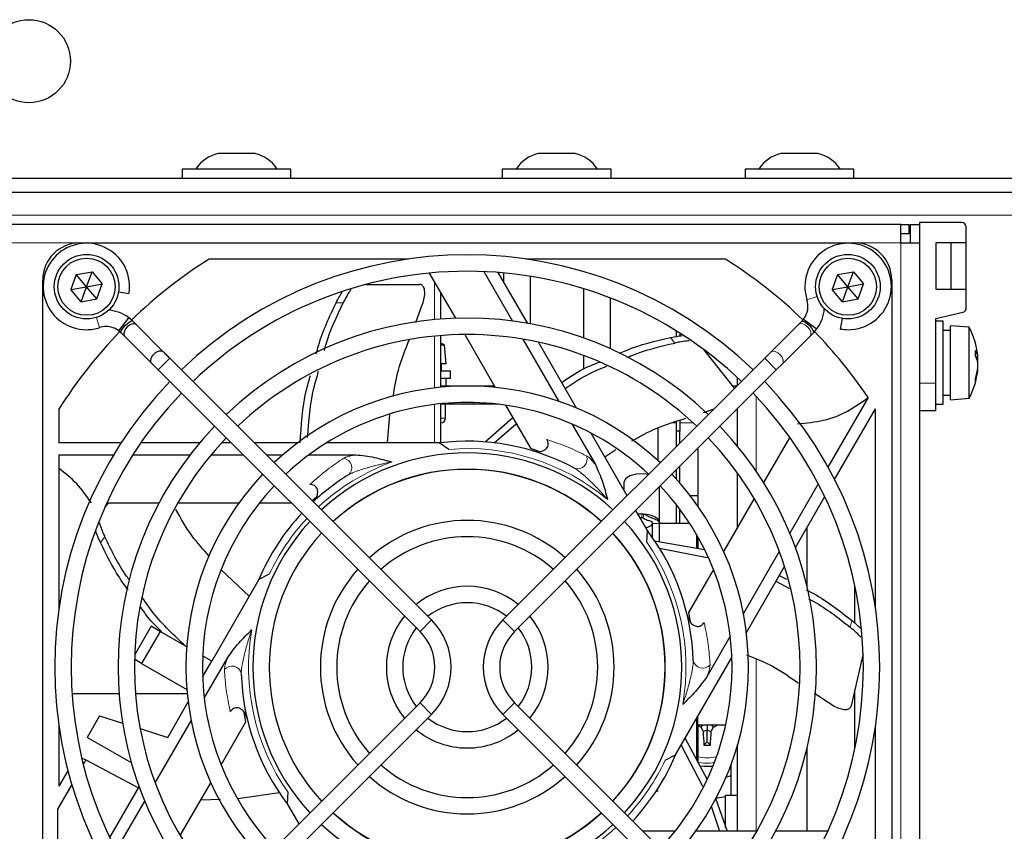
# Model space of a CAD drawing. Header units: millimetres. Extents: x 5 to 418, y 2 to 292.
# Tile 45 of 53: x 82 to 109, y 223 to 245. Entities that reach past the tile are written whole.
import ezdxf

# ---------------------------------------------------------------- set-up
doc = ezdxf.new("R2010")
doc.units = ezdxf.units.MM

msp = doc.modelspace()

# ---------------------------------------------------------------- linework, layer by layer
at = {"color": 7, "linetype": 'Continuous', "lineweight": 25}
for p, q in [((88.4741, 241.3373), (87.4741, 241.3373)), ((97.1491, 241.3373), (96.1491, 241.3373)), ((103.7241, 241.3373), (102.7241, 241.3373)), ((86.4991, 240.9123), (86.4991, 240.6623)), ((89.4491, 240.9123), (86.4991, 240.9123)), ((89.4491, 240.6623), (89.4491, 240.9123)), ((95.1741, 240.9123), (95.1741, 240.6623)), ((98.1241, 240.9123), (95.1741, 240.9123)), ((98.1241, 240.6623), (98.1241, 240.9123)), ((101.7491, 240.9123), (101.7491, 240.6623)), ((104.6991, 240.9123), (101.7491, 240.9123)), ((104.6991, 240.6623), (104.6991, 240.9123)), ((57.0991, 240.6623), (137.5991, 240.6623)), ((57.0991, 240.2873), (137.5991, 240.2873)), ((105.9741, 239.4123), (57.9741, 239.4123)), ((105.9741, 238.9123), (105.9741, 239.4123)), ((105.9741, 239.4123), (106.1991, 239.4123)), ((106.1991, 239.1623), (106.1991, 239.4123)), ((106.2241, 239.4123), (106.2241, 238.9123)), ((106.2241, 239.4123), (106.4741, 239.4123)), ((106.4741, 239.4623), (106.4741, 239.4123)), ((107.6191, 239.4623), (106.4741, 239.4623)), ((106.4741, 239.4123), (106.4741, 238.9123)), ((107.7441, 238.9123), (107.7441, 239.3373)), ((105.9741, 239.1623), (106.1991, 239.1623)), ((83.7241, 238.9123), (104.7241, 238.9123)), ((105.9741, 238.9123), (106.4741, 238.9123)), ((106.4741, 238.9123), (106.4741, 215.9123)), ((106.9191, 238.9123), (106.9191, 237.6623)), ((107.7441, 238.9123), (106.9191, 238.9123)), ((107.3316, 237.6623), (107.3316, 238.9123)), ((107.7441, 237.6623), (107.7441, 238.9123)), ((92.6354, 238.4748), (87.231, 238.4748)), ((101.2172, 238.4748), (95.8128, 238.4748)), ((83.6329, 238.0562), (83.4852, 237.6492)), ((83.6329, 238.0562), (84.0592, 238.1319)), ((83.9116, 237.7248), (83.6329, 238.0562)), ((83.9116, 237.7248), (84.0592, 238.1319)), ((84.0592, 238.1319), (84.3379, 237.8005)), ((93.1951, 238.0944), (93.903, 236.8684)), ((94.6757, 238.1343), (95.4494, 236.7942)), ((95.8611, 236.7312), (95.0645, 238.1109)), ((95.2057, 238.0989), (95.2057, 237.8663)), ((95.9274, 238.0078), (95.9274, 236.7193)), ((104.2579, 238.0562), (104.1102, 237.6492)), ((104.2579, 238.0562), (104.6842, 238.1319)), ((104.5366, 237.7248), (104.2579, 238.0562)), ((104.5366, 237.7248), (104.6842, 238.1319)), ((104.6842, 238.1319), (104.9629, 237.8005)), ((82.7241, 219.6123), (82.7241, 237.9123)), ((83.4852, 237.6492), (83.9116, 237.7248)), ((83.764, 237.3178), (83.9116, 237.7248)), ((83.9116, 237.7248), (84.3379, 237.8005)), ((84.1903, 237.3935), (83.9116, 237.7248)), ((84.1903, 237.3935), (84.3379, 237.8005)), ((91.4791, 237.7868), (92.9285, 237.7868)), ((104.1102, 237.6492), (104.5366, 237.7248)), ((104.389, 237.3178), (104.5366, 237.7248)), ((104.5366, 237.7248), (104.9629, 237.8005)), ((104.8153, 237.3935), (104.5366, 237.7248)), ((104.8153, 237.3935), (104.9629, 237.8005)), ((105.7241, 237.9123), (105.7241, 216.9123)), ((83.764, 237.3178), (83.4852, 237.6492)), ((85.0591, 237.5277), (84.7742, 237.5779)), ((93.5116, 236.847), (93.5116, 237.5463)), ((97.3708, 237.6721), (97.3708, 236.3353)), ((98.0925, 237.4224), (98.0925, 236.0469)), ((104.389, 237.3178), (104.1102, 237.6492)), ((106.9191, 237.6623), (107.7441, 237.6623)), ((107.7441, 237.1522), (107.7441, 237.6623)), ((83.764, 237.3178), (84.1903, 237.3935)), ((92.8285, 236.7546), (92.9746, 237.1575)), ((104.389, 237.3178), (104.8153, 237.3935)), ((84.7884, 236.5266), (85.0583, 236.8798)), ((85.1598, 236.7909), (85.0583, 236.8798)), ((106.9191, 236.8623), (107.6472, 237.0304)), ((85.9905, 235.9603), (85.2605, 236.6902)), ((103.198, 236.7006), (102.4474, 235.9499)), ((103.2884, 236.7909), (103.198, 236.7006)), ((103.3383, 236.848), (103.2884, 236.7909)), ((103.3383, 236.848), (103.6915, 236.5781)), ((104.3394, 236.5773), (104.3896, 236.8623)), ((106.9191, 235.1123), (106.9191, 236.8623)), ((107.1191, 236.7873), (106.9191, 236.7873)), ((107.1191, 234.6762), (107.1191, 236.7873)), ((107.8191, 236.6248), (107.3191, 236.6623)), ((107.3191, 234.7857), (107.3191, 236.6623)), ((107.8191, 234.8186), (107.8191, 236.6248)), ((84.7884, 236.5266), (84.8455, 236.4766)), ((84.9462, 236.3759), (85.6762, 235.646)), ((93.5116, 234.999), (93.5116, 236.4012)), ((94.1566, 236.4291), (94.985, 234.9943)), ((99.8928, 236.3786), (99.8928, 236.5244)), ((99.9803, 236.4694), (99.9803, 236.3916)), ((102.7617, 235.6356), (103.5123, 236.3863)), ((103.5123, 236.3863), (103.6027, 236.4766)), ((103.6027, 236.4766), (103.6915, 236.5781)), ((107.3191, 236.5373), (107.1191, 236.5373)), ((93.6116, 236.1373), (93.5116, 236.1373)), ((93.6491, 235.6373), (93.6116, 236.1373)), ((95.7335, 236.3021), (96.7067, 234.6166)), ((97.1885, 234.4321), (96.1563, 236.2199)), ((97.3708, 235.8625), (97.3708, 235.4947)), ((100.6237, 236.0269), (101.4669, 234.9695)), ((102.4474, 235.9499), (102.2827, 235.7852)), ((108.0044, 235.8235), (108.0549, 235.8366)), ((108.0086, 235.814), (108.0585, 235.828)), ((93.2587, 228.692), (86.1655, 235.7852)), ((93.6491, 235.6373), (93.5116, 235.6373)), ((93.5241, 235.4373), (93.5241, 235.6373)), ((102.2827, 235.7852), (95.1895, 228.692)), ((102.597, 235.4709), (102.7617, 235.6356)), ((108.0217, 235.7826), (108.0549, 235.7798)), ((108.0456, 235.7095), (108.0585, 235.7106)), ((85.8512, 235.4709), (92.9444, 228.3777)), ((93.7741, 235.4373), (93.5241, 235.4373)), ((93.7741, 235.2373), (93.7741, 235.4373)), ((95.5038, 228.3777), (102.597, 235.4709)), ((108.0429, 235.4544), (108.0549, 235.4523)), ((108.0494, 235.4992), (108.0585, 235.4967)), ((93.7741, 235.2373), (93.5116, 235.2373)), ((93.5116, 235.0373), (94.3991, 235.0373)), ((93.6491, 235.0373), (93.6491, 235.2373)), ((94.3991, 235.0303), (94.3991, 235.0373)), ((94.3991, 235.0373), (94.9601, 235.0373)), ((101.4128, 235.0373), (101.5348, 235.0373)), ((101.5491, 235.0517), (101.5491, 235.2551)), ((106.9191, 234.3623), (106.9191, 235.1123)), ((107.1191, 234.7873), (107.3191, 234.7873)), ((107.3191, 234.6623), (107.3191, 234.7857)), ((107.8191, 234.6998), (107.8191, 234.8186)), ((93.5116, 233.4958), (93.5116, 234.5524)), ((94.3991, 234.5373), (93.5116, 234.5373)), ((93.6366, 234.1623), (93.6366, 234.5373)), ((94.3991, 234.5373), (94.3991, 234.5857)), ((95.0739, 234.5373), (94.3991, 234.5373)), ((95.2633, 234.5122), (95.9373, 233.3449)), ((105.0834, 234.717), (103.9966, 232.8346)), ((106.9191, 234.5373), (107.1191, 234.5373)), ((107.1191, 234.5373), (107.1191, 234.6762)), ((107.3191, 234.6623), (107.8191, 234.6998)), ((83.1616, 234.4055), (83.1616, 233.4894)), ((92.0626, 233.4894), (92.1251, 234.2591)), ((100.6283, 234.3182), (100.911, 234.4136)), ((101.5491, 233.401), (101.5491, 234.423)), ((104.1767, 232.4966), (105.2825, 234.4119)), ((105.2866, 229.0011), (105.2866, 234.4055)), ((106.9191, 234.3623), (106.4741, 234.3623)), ((94.7093, 233.5181), (95.4569, 234.177)), ((94.9513, 233.494), (95.5539, 234.009)), ((97.0607, 234.0034), (97.6966, 232.902)), ((99.8928, 233.8123), (99.8928, 234.0701)), ((99.9803, 234.0996), (99.9803, 233.8123)), ((98.5578, 232.0604), (97.5793, 233.7551)), ((99.3991, 233.0055), (99.3991, 233.9035)), ((99.9803, 233.8123), (99.8928, 233.8123)), ((99.8928, 233.3954), (99.8928, 233.8123)), ((99.9803, 233.4829), (99.9803, 233.8123)), ((84.8448, 233.4894), (83.1616, 233.4894)), ((86.9723, 233.4894), (85.3791, 233.4894)), ((87.8327, 233.4894), (87.5626, 233.4894)), ((89.627, 233.4894), (88.4613, 233.4894)), ((93.4595, 233.4894), (90.4088, 233.4894)), ((93.7253, 233.3163), (93.4595, 233.4894)), ((102.9606, 233.6445), (102.2527, 232.4185)), ((83.1616, 233.1644), (84.642, 233.1644)), ((83.1616, 233.1644), (83.1616, 229.0011)), ((85.1644, 233.1644), (86.7119, 233.1644)), ((87.2801, 233.1644), (88.1577, 233.1644)), ((88.7863, 233.1644), (89.2263, 233.1644)), ((89.9344, 233.1644), (91.2061, 233.1644)), ((95.9373, 233.3449), (96.1532, 233.2676)), ((97.9521, 233.1095), (98.2489, 233.3092)), ((100.4741, 233.3123), (100.4741, 233.348)), ((100.4741, 233.3123), (100.4741, 232.0623)), ((99.8928, 232.5045), (99.8928, 232.7668)), ((99.9803, 232.4053), (99.9803, 232.8543)), ((101.5491, 231.1998), (101.5491, 232.6707)), ((98.462, 232.4175), (98.462, 232.2263)), ((103.7354, 232.3823), (102.9617, 231.0421)), ((99.4366, 231.3222), (99.4366, 232.3105)), ((84.4015, 231.7346), (84.5033, 231.8623)), ((84.4587, 231.8623), (85.8744, 231.8623)), ((86.3816, 231.8623), (88.0384, 231.8623)), ((88.5951, 231.8623), (89.4599, 231.8623)), ((90.0217, 231.9291), (90.1421, 232.0311)), ((99.8928, 231.3123), (99.8928, 231.8116)), ((100.2608, 232.0623), (100.4741, 232.0623)), ((100.4741, 232.0623), (100.4741, 231.7715)), ((101.9991, 231.9792), (101.1707, 230.5443)), ((103.1129, 230.6541), (103.9095, 232.0338)), ((99.1047, 231.1131), (98.7879, 231.6618)), ((98.9943, 231.5655), (99.0119, 231.555)), ((99.9803, 231.3123), (99.9803, 231.6964)), ((98.8995, 231.4685), (98.9484, 231.4707)), ((99.2366, 231.3025), (99.2366, 230.9324)), ((99.4366, 231.3123), (100.2472, 231.3123)), ((99.4366, 230.8158), (99.4366, 231.3123)), ((99.0877, 230.7963), (99.1047, 231.1131)), ((103.4241, 231.193), (103.4241, 229.6214)), ((99.2366, 230.9373), (99.2331, 230.9373)), ((99.3003, 230.8399), (100.6475, 230.6014)), ((100.4366, 231.003), (100.4366, 230.6387)), ((100.4741, 230.9373), (100.4741, 230.8123)), ((100.4741, 230.8123), (100.4741, 230.6321)), ((99.4324, 230.6356), (100.7275, 230.386)), ((101.1625, 230.5623), (101.1811, 230.5623)), ((102.6776, 230.55), (101.7044, 228.8645)), ((88.3155, 229.3326), (87.5551, 230.047)), ((100.8924, 230.0623), (100.2185, 228.895)), ((101.7856, 228.355), (102.8177, 230.1428)), ((88.5789, 229.7887), (87.3007, 227.5748)), ((88.8617, 229.9324), (88.5789, 229.7887)), ((102.5871, 229.7434), (102.951, 229.5476)), ((102.6775, 229.9), (102.8776, 229.7938)), ((104.7241, 228.609), (104.7241, 229.6294)), ((100.2185, 228.895), (100.2651, 228.6381)), ((85.6654, 228.519), (85.2129, 227.7352)), ((85.9035, 228.3815), (85.4035, 227.5155)), ((85.9035, 228.3815), (85.6654, 228.519)), ((86.6242, 227.9654), (85.9035, 228.3815)), ((101.3504, 228.2513), (100.7145, 227.1499)), ((85.4035, 227.5155), (85.2097, 227.6274)), ((87.0535, 227.1467), (87.3007, 227.5748)), ((87.3007, 227.5748), (87.0551, 227.7167)), ((87.0978, 226.5734), (87.7337, 227.6748)), ((99.8693, 225.036), (101.3947, 227.678)), ((104.9493, 227.78), (104.6268, 226.3669)), ((85.4035, 227.5155), (86.6281, 226.8085)), ((104.7241, 225.1953), (104.7241, 226.7933)), ((84.7904, 226.6873), (83.5171, 226.6873)), ((86.6387, 226.6873), (85.2363, 226.6873)), ((103.6282, 226.7034), (104.003, 226.462)), ((92.9444, 226.447), (85.8512, 219.3538)), ((86.108, 225.509), (86.6626, 226.4697)), ((102.597, 219.3538), (95.5038, 226.447)), ((84.2649, 226.0932), (83.9275, 225.509)), ((84.2649, 226.0932), (84.8848, 225.8967)), ((85.7706, 224.2747), (86.7437, 225.9602)), ((86.1655, 219.0395), (93.2587, 226.1327)), ((88.2297, 225.9297), (88.1831, 226.1866)), ((95.1895, 226.1327), (102.2827, 219.0395)), ((100.4366, 226.0185), (100.4366, 224.9042)), ((100.4741, 225.8498), (100.4741, 226.0835)), ((83.1616, 225.8236), (83.1616, 224.1823)), ((85.3625, 225.7452), (86.108, 225.509)), ((87.5558, 224.7624), (88.2297, 225.9297)), ((100.4741, 225.8498), (101.2274, 225.8498)), ((100.4741, 225.8498), (100.4741, 225.8123)), ((100.4741, 225.8123), (100.4741, 224.818)), ((100.6116, 225.8498), (100.5497, 225.788)), ((100.7241, 225.7002), (100.6167, 225.6721)), ((100.7241, 225.8498), (100.7241, 225.7002)), ((100.7241, 225.7002), (100.8314, 225.6721)), ((100.7241, 225.3873), (100.7241, 225.7002)), ((100.8366, 225.8498), (100.8985, 225.788)), ((105.2866, 221.6603), (105.2866, 225.8236)), ((85.1254, 224.8174), (83.9275, 225.509)), ((100.1246, 225.4781), (100.7169, 224.3886)), ((100.0196, 225.2963), (100.6002, 224.1887)), ((100.7241, 225.3873), (100.636, 225.2993)), ((100.7241, 225.3873), (100.8122, 225.2993)), ((101.5491, 222.9624), (101.5491, 225.3126)), ((103.4241, 225.2033), (103.4241, 222.9624)), ((83.7774, 224.9564), (83.8912, 224.896)), ((83.8912, 224.896), (83.8216, 224.7755)), ((83.8912, 224.896), (85.3166, 224.1382)), ((99.5865, 224.8923), (99.8693, 225.036)), ((83.4062, 224.6059), (83.1616, 224.1823)), ((101.3616, 224.7439), (101.3616, 223.9373)), ((83.5094, 224.2347), (83.1241, 223.5673)), ((84.5387, 222.7909), (85.3353, 224.1706)), ((86.4491, 222.8455), (87.2775, 224.2804)), ((87.5418, 223.8236), (87.0058, 223.8097)), ((89.135, 224.004), (88.007, 223.8411)), ((89.3605, 224.0284), (89.3435, 223.7116)), ((99.3518, 224.0623), (99.3991, 224.0623)), ((101.2241, 223.897), (100.9469, 223.8491)), ((100.9532, 223.8579), (101.2621, 222.9624)), ((101.5491, 223.9373), (101.2241, 223.9373)), ((101.2241, 223.0684), (101.2241, 223.9373)), ((83.1241, 223.5673), (83.1241, 219.6123)), ((84.7128, 222.4424), (85.4865, 223.7826)), ((89.3435, 223.7116), (89.6603, 223.1629)), ((100.832, 223.6466), (101.0603, 222.9624)), ((99.8531, 222.9624), (98.9883, 222.9624)), ((102.0666, 222.9624), (100.4098, 222.9624)), ((103.9895, 222.9624), (102.5738, 222.9624))]:
    msp.add_line(p, q, dxfattribs=at)
at = {"color": 7, "linetype": 'Continuous', "lineweight": 18}
for p, q in [((136.0991, 239.6623), (58.5991, 239.6623)), ((83.7241, 238.9123), (80.2241, 238.9123)), ((105.9741, 238.9123), (104.7241, 238.9123)), ((105.9741, 215.9123), (105.9741, 238.9123)), ((93.3366, 236.8321), (93.3366, 237.8494)), ((103.4281, 237.3708), (103.7028, 237.4596)), ((90.8617, 237.2868), (90.6702, 237.2868)), ((84.2657, 236.6163), (84.1769, 236.891)), ((93.3366, 234.9805), (93.3366, 236.3856)), ((99.8479, 236.1978), (99.7285, 236.3475)), ((86.1655, 235.7852), (85.8512, 235.4709)), ((102.2827, 235.7852), (102.597, 235.4709)), ((106.9191, 235.1123), (106.4741, 235.1123)), ((102.0491, 234.7564), (102.0491, 232.7311)), ((93.3366, 233.4894), (93.3366, 234.5328)), ((93.5116, 234.1623), (93.6366, 234.1623)), ((99.7957, 234.0373), (99.8928, 234.0373)), ((100.3409, 234.0373), (99.9803, 234.0373)), ((100.4384, 233.3123), (100.4741, 233.3123)), ((98.9484, 231.4707), (98.9699, 231.5707)), ((99.0119, 231.555), (98.9923, 231.4541)), ((99.2366, 231.3025), (99.4366, 231.3025)), ((84.4075, 230.9402), (84.2881, 230.7905)), ((100.4741, 230.8123), (100.4366, 230.8123)), ((93.2587, 228.692), (92.9444, 228.3777)), ((95.1895, 228.692), (95.5038, 228.3777)), ((104.5992, 228.4932), (104.6418, 228.6798)), ((102.0491, 227.6329), (102.0491, 222.9624)), ((93.2587, 226.1327), (92.9444, 226.447)), ((95.1895, 226.1327), (95.5038, 226.447)), ((100.4366, 225.8123), (100.4741, 225.8123)), ((101.5366, 225.2695), (101.5366, 223.9373))]:
    msp.add_line(p, q, dxfattribs=at)
at = {"color": 7, "linetype": 'Continuous', "lineweight": 25, "flags": 128}
for points in [[(84.8452, 236.4769), (84.8441, 236.4782), (84.8424, 236.5081), (84.8651, 236.5572), (84.9087, 236.6179), (84.9667, 236.681), (85.0301, 236.7369), (85.0893, 236.7772), (85.1354, 236.7956), (85.1601, 236.7907)], [(85.2599, 236.6895), (85.2324, 236.7088), (85.1781, 236.7164), (85.1281, 236.7058), (85.0708, 236.6782), (85.0139, 236.6338), (84.9667, 236.5785), (84.9355, 236.5214), (84.9213, 236.4706), (84.9243, 236.4138), (84.9429, 236.3794), (84.9429, 236.3794)], [(103.2884, 236.7909), (103.2899, 236.7923), (103.3198, 236.794), (103.3688, 236.7714), (103.4295, 236.7278), (103.4926, 236.6699), (103.5486, 236.6065), (103.5888, 236.5473), (103.6073, 236.5012), (103.6027, 236.4766)], [(93.6116, 236.1373), (93.5613, 236.164), (93.5116, 236.1886)], [(108.0549, 235.7798), (108.0502, 235.8198), (108.0494, 235.8255)], [(99.132, 232.6346), (99.0087, 232.6506), (98.8092, 232.6422), (98.6332, 232.5942), (98.5106, 232.5149), (98.462, 232.4175)], [(98.8437, 231.5651), (98.8742, 231.568), (98.9699, 231.5707)], [(100.876, 224.7216), (100.6388, 224.7153), (100.5147, 224.73)], [(101.3616, 224.4676), (101.3613, 224.4675), (101.2313, 224.4185)]]:
    msp.add_lwpolyline(points, dxfattribs=at)
at = {"color": 7, "linetype": 'Continuous', "lineweight": 18, "flags": 128}
for points in [[(103.198, 236.7006), (103.2013, 236.7037), (103.2504, 236.7247), (103.3154, 236.7181), (103.3865, 236.6849), (103.4528, 236.6302), (103.5042, 236.5622), (103.533, 236.4914), (103.5347, 236.4285), (103.5123, 236.3863)], [(102.4474, 235.9499), (102.4507, 235.953), (102.4997, 235.974), (102.5648, 235.9674), (102.6359, 235.9342), (102.7022, 235.8795), (102.7536, 235.8116), (102.7824, 235.7408), (102.784, 235.6779), (102.7617, 235.6356)]]:
    msp.add_lwpolyline(points, dxfattribs=at)
at = {"color": 7, "linetype": 'Continuous', "lineweight": 25}
for centre, radius in [((82.3491, 243.8373), 1.125), ((83.9116, 237.7248), 0.875), ((83.9116, 237.7248), 0.775), ((104.5366, 237.7248), 0.875), ((104.5366, 237.7248), 0.775)]:
    msp.add_circle(centre, radius, dxfattribs=at)
for centre, radius, start, end in [((87.7116, 240.366), 1, 103.74131, 146.88111), ((88.2366, 240.366), 1, 33.11889, 76.25869), ((96.3866, 240.366), 1, 103.74131, 146.88111), ((96.9116, 240.366), 1, 33.11889, 76.25869), ((102.9616, 240.366), 1, 103.74131, 146.88111), ((103.4866, 240.366), 1, 33.11889, 76.25869), ((107.6191, 239.3373), 0.125, 0, 90), ((83.7241, 237.9123), 1, 90, 180), ((83.9053, 237.7311), 1.1716, 350, 270), ((104.5428, 237.7311), 1.1716, 270, 197.91104), ((104.7241, 237.9123), 1, 0, 90), ((94.2241, 227.4123), 13.0875, 122.29889, 134.03181), ((94.2241, 227.4123), 11.176, 46.13948, 133.86052), ((94.2241, 227.4123), 13.0875, 45.98193, 57.70111), ((94.2241, 227.4123), 10.7315, 90, 133.81332), ((94.2241, 227.4123), 10.7315, 46.18668, 90), ((102.8842, 237.195), 0.5715, 322.6142, 17.91104), ((107.6191, 237.1522), 0.125, 283, 0), ((84.4414, 236.0725), 1.016, 52.6142, 86.14475), ((102.8842, 237.195), 1.016, 322.6142, 356.14475), ((83.9053, 237.7311), 1.1716, 270, 287.91104), ((84.4414, 236.0725), 0.5715, 90, 107.91104), ((84.4414, 236.0725), 0.5715, 52.6142, 90), ((94.2241, 227.4123), 9.4615, 46.346, 133.654), ((106.0659, 235.6623), 2, 5.89714, 28.76707), ((94.2241, 227.4123), 13.0875, 135.9786, 147.70111), ((94.2241, 227.4123), 9.017, 90, 133.58764), ((94.2241, 227.4123), 9.017, 46.41236, 90), ((94.2241, 227.4123), 13.0875, 33.92737, 44.03788), ((104.5428, 237.7311), 1.1716, 260, 270), ((107.6324, 235.7505), 0.4312, 11.51309, 34.03081), ((106.4, 235.9228), 1.5912, 357.5142, 2.4858), ((107.3818, 235.5363), 0.6858, 11.06723, 27.57791), ((107.245, 235.7842), 0.8146, 3.08623, 6.21566), ((108.0248, 235.8188), 0.035, 15.3723, 30.56603), ((106.3657, 235.7236), 1.6986, 342.95643, 353.95928), ((106.0502, 235.6406), 2.0095, 1.99551, 3.97168), ((106.8294, 235.766), 1.2303, 354.90927, 357.4214), ((106.8294, 235.5587), 1.2303, 2.5786, 5.09073), ((106.0502, 235.6841), 2.0095, 356.02832, 358.00449), ((106.0659, 235.6623), 2, 331.23293, 354.10286), ((106.608, 235.606), 1.455, 341.73456, 353.93519), ((107.245, 235.5405), 0.8146, 353.78434, 356.91377), ((94.2241, 227.4123), 11.176, 136.13948, 223.86052), ((94.2241, 227.4123), 7.62, 46.67136, 133.32864), ((94.2241, 227.4123), 11.176, 316.13948, 43.86052), ((107.5112, 235.1879), 0.48, 355.47351, 4.52649), ((94.2241, 227.4123), 10.7315, 136.18668, 223.81332), ((94.2241, 227.4123), 10.7315, 316.18668, 43.81332), ((94.2241, 227.4123), 7.1755, 90, 133.22507), ((94.2241, 227.4123), 7.1755, 46.77493, 90), ((94.2241, 227.4123), 13.0875, 32.29889, 32.33229), ((94.2241, 227.4123), 9.4615, 136.346, 223.654), ((93.5116, 234.1623), 0.125, 270, 360), ((94.2241, 227.4123), 9.4615, 316.346, 43.654), ((94.2241, 227.4123), 9.017, 136.41236, 223.58764), ((94.2241, 227.4123), 6.125, 61.66505, 97.17116), ((94.2241, 227.4123), 9.017, 316.41236, 43.58764), ((94.2241, 227.4123), 5.8102, 47.19218, 132.80782), ((94.2241, 227.4123), 7.62, 136.67136, 223.32864), ((94.2241, 227.4123), 6.125, 121.66505, 132.92053), ((94.2241, 227.4123), 5.3658, 90, 132.62612), ((94.2241, 227.4123), 5.3605, 47.37622, 132.62378), ((94.2241, 227.4123), 5.3658, 47.37388, 90), ((94.2241, 227.4123), 7.62, 316.67136, 43.32864), ((94.2241, 227.4123), 7.1755, 136.77493, 223.22507), ((94.2241, 227.4123), 7.1755, 316.77493, 43.22507), ((94.2241, 227.4123), 6.125, 137.07947, 157.17116), ((94.2241, 227.4123), 5.8102, 137.19218, 222.80782), ((94.2241, 227.4123), 3.9783, 48.20255, 131.79745), ((94.2241, 227.4123), 5.8103, 317.19218, 42.80782), ((94.2241, 227.4123), 5.3657, 137.37388, 222.62612), ((94.2241, 227.4123), 5.3605, 0, 42.62378), ((94.2241, 227.4123), 5.3658, 317.37388, 42.62612), ((94.2241, 227.4123), 6.125, 1.66505, 37.17116), ((94.2241, 227.4123), 3.5338, 90, 131.39411), ((94.2241, 227.4123), 3.5338, 48.60589, 90), ((94.2241, 227.4123), 3.9783, 138.20255, 221.79745), ((94.2241, 227.4123), 3.9783, 318.20255, 41.79745), ((94.2241, 227.4123), 3.5338, 138.60589, 221.39411), ((94.2241, 227.4123), 3.5338, 318.60589, 41.39411), ((94.2241, 227.4123), 2.1908, 50.82263, 129.17737), ((94.2241, 227.4123), 1.7463, 90, 127.68798), ((94.2241, 227.4123), 1.7463, 52.31202, 90), ((94.2241, 227.4123), 2.1908, 140.82263, 219.17737), ((91.979, 227.4123), 1.8098, 315, 45), ((96.4692, 227.4123), 1.8098, 135, 225), ((94.2241, 227.4123), 2.1908, 320.82263, 39.17737), ((94.2241, 227.4123), 1.7463, 142.31202, 217.68798), ((91.979, 227.4123), 1.3653, 315, 45), ((96.4692, 227.4123), 1.3653, 135, 225), ((94.2241, 227.4123), 1.7463, 322.31202, 37.68798), ((94.2241, 227.4123), 5.3605, 317.37622, 0), ((94.2241, 227.4123), 6.125, 181.66505, 217.17116), ((94.2241, 227.4123), 1.7462, 232.31202, 307.68798), ((94.2241, 227.4123), 2.1908, 230.82263, 270), ((94.2241, 227.4123), 2.1908, 270, 309.17737), ((105.2482, 234.0409), 9.4966, 239.82033, 240.34673), ((108.7919, 230.4803), 9.4843, 209.65298, 210.46143), ((109.5284, 225.9458), 8.9158, 181.75896, 184.15853), ((91.9198, 225.9458), 8.9158, 355.84147, 358.24104), ((92.6563, 230.4803), 9.4843, 329.53857, 330.34702), ((96.2062, 234.0302), 9.4843, 299.65298, 300.46143), ((100.7241, 234.9546), 9.6558, 269.47736, 270.52264), ((94.2241, 227.4123), 6.125, 317.07947, 337.17116), ((94.2241, 227.4123), 3.5338, 228.60589, 311.39411), ((94.2241, 227.4123), 3.9783, 228.20255, 270), ((94.2241, 227.4123), 3.9783, 270, 311.79745), ((94.2241, 227.4123), 5.3657, 227.37388, 312.62612), ((94.2241, 227.4123), 5.3605, 227.37622, 312.62378), ((94.2241, 227.4123), 5.8102, 227.19218, 270), ((94.2241, 227.4123), 5.8102, 270, 312.80782)]:
    msp.add_arc(centre, radius, start, end, dxfattribs=at)
at = {"color": 7, "linetype": 'Continuous', "lineweight": 18}
for centre, radius, start, end in [((94.2241, 227.4123), 5.925, 50.14622, 94.82871), ((97.2141, 233.048), 0.2582, 251.26701, 21.3008), ((94.2241, 227.4123), 5.925, 110.14622, 132.8503), ((90.8385, 232.8196), 0.2582, 311.26701, 81.3008), ((98.9506, 230.6281), 0.9384, 86.97767, 87.32716), ((94.2241, 227.4123), 5.925, 137.1497, 154.82871), ((94.2241, 227.4123), 5.925, 350.14622, 34.82871), ((94.2241, 227.4123), 5.925, 170.14622, 214.82871), ((100.5997, 227.6408), 0.2582, 191.26701, 321.3008), ((87.8485, 227.1839), 0.2582, 11.26701, 141.3008), ((94.2241, 227.4123), 5.925, 317.1497, 334.82871), ((100.7241, 225.9623), 1.007, 255.6257, 284.5769), ((100.7241, 225.9623), 1.1525, 256.42998, 279.65156), ((94.2241, 227.4123), 5.925, 290.14622, 312.8503)]:
    msp.add_arc(centre, radius, start, end, dxfattribs=at)
at = {"color": 7, "linetype": 'Continuous', "lineweight": 25}
for points, knots in [([(92.9746, 237.1575), (92.9991, 237.2175), (93.0481, 237.3374), (93.0776, 237.5142), (93.0695, 237.6615), (93.0227, 237.7565), (92.9672, 237.7854), (92.934, 237.7866), (92.9285, 237.7868)], [0, 0, 0, 0, 0.2017149, 0.4033333, 0.6062759, 0.8012788, 0.9668537, 1, 1, 1, 1]), ([(90.6702, 237.2868), (90.7026, 237.3509), (90.7608, 237.4658), (90.8203, 237.5568), (90.8467, 237.5972)], [0, 0, 0, 0, 0.5568289, 1, 1, 1, 1]), ([(91.0759, 237.6511), (91.0563, 237.6239), (91.0059, 237.554), (90.93, 237.423), (90.8804, 237.3241), (90.8617, 237.2868)], [0, 0, 0, 0, 0.2843389, 0.7300344, 1, 1, 1, 1]), ([(90.1336, 235.9005), (90.1537, 235.978), (90.2781, 236.4586), (90.4914, 236.909), (90.6702, 237.2868)], [0, 0, 0, 0, 0.1613229, 1, 1, 1, 1]), ([(90.3528, 235.9978), (90.368, 236.0546), (90.4876, 236.5014), (90.6873, 236.9208), (90.8617, 237.2868)], [0, 0, 0, 0, 0.1270273, 1, 1, 1, 1]), ([(85.2612, 236.6895), (85.2453, 236.7055), (85.2142, 236.7366), (85.1779, 236.7729), (85.1601, 236.7906)], [0, 0, 0, 0, 0.5118376, 1, 1, 1, 1]), ([(84.8452, 236.4769), (84.8628, 236.4593), (84.8989, 236.4233), (84.9297, 236.3924), (84.9456, 236.3766)], [0, 0, 0, 0, 0.4879607, 1, 1, 1, 1]), ([(98.3532, 235.9214), (98.412, 235.9476), (98.8513, 236.1427), (99.3214, 236.2525), (99.7285, 236.3475)], [0, 0, 0, 0, 0.13390361, 1, 1, 1, 1]), ([(99.7285, 236.3475), (99.799, 236.3623), (99.9109, 236.3858), (100.007, 236.3952), (100.0426, 236.3987)], [0, 0, 0, 0, 0.6297175, 1, 1, 1, 1]), ([(92.2164, 234.7464), (92.2567, 234.9883), (92.3451, 235.5202), (92.5494, 236.0196), (92.6607, 236.2918)], [0, 0, 0, 0, 0.4548775, 1, 1, 1, 1]), ([(98.5488, 235.8031), (98.594, 235.8228), (99.0095, 236.0037), (99.4528, 236.1063), (99.8479, 236.1978)], [0, 0, 0, 0, 0.10884904, 1, 1, 1, 1]), ([(100.2378, 236.2556), (100.2133, 236.2544), (100.136, 236.2504), (99.9967, 236.2292), (99.8886, 236.2064), (99.8479, 236.1978)], [0, 0, 0, 0, 0.224165, 0.7073353, 1, 1, 1, 1]), ([(85.6729, 235.6495), (85.6657, 235.6602), (85.6494, 235.6845), (85.6477, 235.7354), (85.6636, 235.793), (85.695, 235.8504), (85.7422, 235.9057), (85.7991, 235.9501), (85.8567, 235.9779), (85.9132, 235.9897), (85.9607, 235.9843), (85.9818, 235.9664), (85.9906, 235.959)], [0, 0, 0, 0, 0.0912531, 0.2066738, 0.2979141, 0.3985284, 0.50458, 0.6106324, 0.7112482, 0.8024904, 0.9179129, 1, 1, 1, 1]), ([(86.1655, 235.7852), (86.1343, 235.8164), (86.071, 235.8797), (86.018, 235.9327), (85.9911, 235.9596)], [0, 0, 0, 0, 0.4927709, 1, 1, 1, 1]), ([(85.6755, 235.6467), (85.7026, 235.6196), (85.756, 235.5661), (85.8198, 235.5024), (85.8512, 235.4709)], [0, 0, 0, 0, 0.5071643, 1, 1, 1, 1]), ([(96.7843, 235.1321), (96.9713, 235.2598), (97.2924, 235.479), (97.6531, 235.6228), (97.8038, 235.6828)], [0, 0, 0, 0, 0.5823231, 1, 1, 1, 1]), ([(96.8788, 234.9685), (97.096, 235.1139), (97.451, 235.3514), (97.8476, 235.5082), (98.0014, 235.5691)], [0, 0, 0, 0, 0.6119919, 1, 1, 1, 1]), ([(89.6983, 233.4894), (89.7273, 233.9643), (89.7652, 234.5851), (89.9367, 235.1801), (89.977, 235.3198)], [0, 0, 0, 0, 0.7651165, 1, 1, 1, 1]), ([(89.8995, 233.6331), (89.9332, 234.0847), (89.9787, 234.6947), (90.1516, 235.2792), (90.1965, 235.431)], [0, 0, 0, 0, 0.74028, 1, 1, 1, 1]), ([(103.169, 234.0056), (103.4105, 234.0293), (103.8995, 234.0774), (104.538, 234.328), (104.9039, 234.589), (105.0834, 234.717)], [0, 0, 0, 0, 0.33196111, 0.67222133, 1, 1, 1, 1]), ([(98.687, 233.5448), (98.9075, 233.668), (99.3715, 233.9275), (99.8817, 234.0778), (100.1495, 234.1567)], [0, 0, 0, 0, 0.4750291, 1, 1, 1, 1]), ([(96.0029, 233.2734), (96.0562, 233.2622), (96.1457, 233.2434), (96.2643, 233.2668), (96.3417, 233.3087), (96.3916, 233.3634), (96.4162, 233.4257), (96.4172, 233.4913), (96.4026, 233.542), (96.3877, 233.5697), (96.3831, 233.5784)], [0, 0, 0, 0, 0.2506265, 0.4208346, 0.5496851, 0.6539629, 0.7586856, 0.8538633, 0.9541333, 1, 1, 1, 1]), ([(91.2061, 233.1644), (91.2897, 233.1595), (91.4582, 233.1496), (91.7028, 233.0974), (91.9426, 233.0389), (92.1012, 232.9967), (92.1815, 232.9753), (92.1834, 232.9748)], [0, 0, 0, 0, 0.2514522, 0.5066015, 0.7502585, 0.9940338, 1, 1, 1, 1]), ([(97.6966, 232.902), (97.7647, 232.7478), (97.8986, 232.4451), (97.9777, 232.1212), (98.0205, 231.9628), (98.021, 231.9609)], [0, 0, 0, 0, 0.5062618, 0.9940294, 1, 1, 1, 1]), ([(84.0417, 231.8623), (83.9148, 232.0448), (83.6582, 232.4135), (83.3283, 232.6684), (83.1616, 232.7972)], [0, 0, 0, 0, 0.4948242, 1, 1, 1, 1]), ([(90.0377, 231.8834), (90.074, 231.9239), (90.135, 231.9921), (90.1741, 232.1064), (90.1766, 232.1944), (90.1541, 232.265), (90.1124, 232.3175), (90.0561, 232.3511), (90.0049, 232.3638), (89.9735, 232.3648), (89.9636, 232.3651)], [0, 0, 0, 0, 0.2506265, 0.4208346, 0.5496851, 0.6539629, 0.7586856, 0.8538633, 0.9541333, 1, 1, 1, 1]), ([(87.2364, 230.4178), (87.0728, 230.5992), (86.7232, 230.9868), (86.4681, 231.4426), (86.3324, 231.6851)], [0, 0, 0, 0, 0.46789, 1, 1, 1, 1]), ([(98.9699, 231.5707), (98.974, 231.5704), (98.9824, 231.5699), (98.9903, 231.567), (98.9943, 231.5655)], [0, 0, 0, 0, 0.4896468, 1, 1, 1, 1]), ([(99.4366, 231.3025), (99.4341, 231.3171), (99.4293, 231.346), (99.3768, 231.3937), (99.232, 231.4474), (99.101, 231.5114), (99.0119, 231.555)], [0, 0, 0, 0, 0.1130099, 0.2245454, 0.4723077, 1, 1, 1, 1]), ([(84.257, 231.3271), (84.2586, 231.3214), (84.2634, 231.3042), (84.273, 231.2734), (84.2878, 231.2288), (84.3068, 231.1759), (84.3303, 231.1152), (84.3512, 231.0649), (84.3723, 231.0161), (84.3895, 230.9781), (84.403, 230.9497), (84.4075, 230.9402)], [0, 0, 0, 0, 0.0518169, 0.1564689, 0.2617197, 0.4184018, 0.5718351, 0.7219266, 0.7911925, 0.9302016, 1, 1, 1, 1]), ([(98.9484, 231.4707), (98.9525, 231.4705), (98.9609, 231.4701), (98.9688, 231.4673), (98.9729, 231.4658)], [0, 0, 0, 0, 0.4893693, 1, 1, 1, 1]), ([(98.9923, 231.4541), (98.9877, 231.4575), (98.9817, 231.462), (98.9746, 231.4651), (98.9729, 231.4658)], [0, 0, 0, 0, 0.7628624, 1, 1, 1, 1]), ([(98.9923, 231.4541), (99.0277, 231.4333), (99.1027, 231.3891), (99.174, 231.3831), (99.2253, 231.3663), (99.2329, 231.3231), (99.2366, 231.3025)], [0, 0, 0, 0, 0.2647458, 0.5611477, 0.7902064, 1, 1, 1, 1]), ([(99.2366, 231.3222), (99.2329, 231.3045), (99.2255, 231.2691), (99.1664, 231.2245), (99.107, 231.1971), (99.0665, 231.1917), (99.0598, 231.1908)], [0, 0, 0, 0, 0.3127818, 0.6255635, 0.9383453, 1, 1, 1, 1]), ([(99.2355, 231.2975), (99.2335, 231.2972), (99.23, 231.2966), (99.2325, 231.2366), (99.2344, 231.2427), (99.2345, 231.2431)], [0, 0, 0, 0, 0.5262144, 0.969616, 1, 1, 1, 1]), ([(84.2881, 230.7905), (84.2837, 230.7999), (84.2703, 230.828), (84.2493, 230.8745), (84.2259, 230.9291), (84.2077, 230.9738), (84.1905, 231.0182), (84.1745, 231.0617), (84.1623, 231.0963), (84.1572, 231.1124), (84.1571, 231.1129)], [0, 0, 0, 0, 0.0849863, 0.2533278, 0.417447, 0.5782493, 0.6631939, 0.8313941, 0.9953244, 1, 1, 1, 1]), ([(85.0369, 229.5073), (84.989, 229.5711), (84.691, 229.9677), (84.472, 230.4151), (84.2881, 230.7905)], [0, 0, 0, 0, 0.1608137, 1, 1, 1, 1]), ([(85.0851, 229.7565), (85.0546, 229.7978), (84.7844, 230.1642), (84.5847, 230.5754), (84.4075, 230.9402)], [0, 0, 0, 0, 0.1129252, 1, 1, 1, 1]), ([(103.4101, 229.5112), (103.481, 229.4745), (103.9217, 229.2463), (104.3133, 228.9383), (104.6418, 228.6798)], [0, 0, 0, 0, 0.1610298, 1, 1, 1, 1]), ([(86.5922, 227.9839), (86.2864, 228.269), (85.8509, 228.6749), (85.5122, 229.1623), (85.4114, 229.3074)], [0, 0, 0, 0, 0.7022957, 1, 1, 1, 1]), ([(103.4745, 229.266), (103.5202, 229.2418), (103.9227, 229.0288), (104.2813, 228.7449), (104.5992, 228.4932)], [0, 0, 0, 0, 0.1133802, 1, 1, 1, 1]), ([(85.9417, 228.3787), (85.8415, 228.473), (85.6296, 228.6726), (85.4662, 228.9136), (85.3801, 229.0406)], [0, 0, 0, 0, 0.4729388, 1, 1, 1, 1]), ([(100.1893, 228.8024), (100.2063, 228.7506), (100.2348, 228.6637), (100.3143, 228.5727), (100.3893, 228.5266), (100.4616, 228.5107), (100.5279, 228.5206), (100.5852, 228.5526), (100.6218, 228.5905), (100.6383, 228.6173), (100.6435, 228.6256)], [0, 0, 0, 0, 0.2506265, 0.4208346, 0.5496851, 0.6539629, 0.7586856, 0.8538633, 0.9541333, 1, 1, 1, 1]), ([(104.6418, 228.6798), (104.6973, 228.634), (104.787, 228.5598), (104.8554, 228.4893), (104.8815, 228.4623)], [0, 0, 0, 0, 0.618524, 1, 1, 1, 1]), ([(87.7337, 227.6748), (87.8331, 227.8109), (88.0284, 228.0782), (88.2693, 228.3086), (88.3851, 228.4249), (88.3865, 228.4263)], [0, 0, 0, 0, 0.5062618, 0.9940294, 1, 1, 1, 1]), ([(104.89, 228.2217), (104.8729, 228.2409), (104.8209, 228.2997), (104.7166, 228.3964), (104.6314, 228.4666), (104.5992, 228.4932)], [0, 0, 0, 0, 0.23225479, 0.71038697, 1, 1, 1, 1]), ([(101.793, 227.7503), (102.0296, 227.6537), (102.5281, 227.4501), (102.9693, 227.1409), (103.2011, 226.9785)], [0, 0, 0, 0, 0.4745993, 1, 1, 1, 1]), ([(100.7145, 227.1499), (100.6151, 227.0138), (100.4198, 226.7465), (100.1788, 226.5161), (100.0631, 226.3998), (100.0617, 226.3984)], [0, 0, 0, 0, 0.5062618, 0.9940294, 1, 1, 1, 1]), ([(88.2589, 226.0223), (88.2419, 226.0741), (88.2134, 226.161), (88.1339, 226.252), (88.0589, 226.2981), (87.9866, 226.314), (87.9203, 226.3041), (87.863, 226.2721), (87.8264, 226.2342), (87.8098, 226.2074), (87.8046, 226.1991)], [0, 0, 0, 0, 0.2506265, 0.4208346, 0.5496851, 0.6539629, 0.7586856, 0.8538633, 0.9541333, 1, 1, 1, 1]), ([(104.003, 226.462), (104.056, 226.4248), (104.162, 226.3503), (104.3278, 226.2822), (104.4732, 226.2574), (104.5762, 226.2819), (104.6167, 226.3295), (104.6253, 226.3616), (104.6268, 226.3669)], [0, 0, 0, 0, 0.2017149, 0.4033333, 0.6062759, 0.8012788, 0.9668537, 1, 1, 1, 1])]:
    msp.add_open_spline(points, degree=3, knots=knots, dxfattribs=at)
at = {"color": 7, "linetype": 'Continuous', "lineweight": 18}
for points, knots in [([(96.3831, 233.5784), (96.5812, 233.5117), (96.9797, 233.3777), (97.2957, 233.2207), (97.4546, 233.1418)], [0, 0, 0, 0, 0.49717833, 1, 1, 1, 1]), ([(90.8775, 233.0748), (90.8851, 233.0792), (90.9003, 233.0882), (90.9285, 233.1004), (90.9602, 233.1118), (90.9983, 233.1234), (91.043, 233.1348), (91.0947, 233.1458), (91.1491, 233.1558), (91.1871, 233.1616), (91.2061, 233.1644)], [0, 0, 0, 0, 0.10495964, 0.21101072, 0.31980059, 0.42928119, 0.57010129, 0.71178901, 0.85562308, 1, 1, 1, 1]), ([(97.4546, 233.1418), (97.4743, 233.1292), (97.5295, 233.0937), (97.6138, 233.0043), (97.675, 232.9287), (97.6966, 232.902)], [0, 0, 0, 0, 0.2630424, 0.739903, 1, 1, 1, 1]), ([(89.9636, 232.3651), (90.1204, 232.5033), (90.4358, 232.7814), (90.7297, 232.9766), (90.8775, 233.0748)], [0, 0, 0, 0, 0.49717833, 1, 1, 1, 1]), ([(92.1834, 232.9748), (92.1524, 232.9688), (92.0903, 232.9566), (91.9974, 232.9371), (91.9046, 232.9165), (91.8027, 232.8927), (91.6917, 232.865), (91.5853, 232.8365), (91.4661, 232.8024), (91.3566, 232.7685), (91.2453, 232.7301), (91.1723, 232.7026), (91.1203, 232.681), (91.0782, 232.6623), (91.0413, 232.6447), (91.0169, 232.6303), (91.0088, 232.6255)], [0, 0, 0, 0, 0.0754294, 0.1508814, 0.2264106, 0.3019705, 0.4008502, 0.4998375, 0.5658786, 0.6989162, 0.7767083, 0.8539762, 0.8925114, 0.9192483, 0.9729195, 1, 1, 1, 1]), ([(98.021, 231.9609), (97.9641, 232.0255), (97.822, 232.1866), (97.5873, 232.4289), (97.3648, 232.6333), (97.2108, 232.7555), (97.1507, 232.7917), (97.1312, 232.8035)], [0, 0, 0, 0, 0.20550245, 0.51245159, 0.80478934, 0.93656893, 1, 1, 1, 1]), ([(100.6435, 228.6256), (100.6849, 228.4207), (100.768, 228.0086), (100.7901, 227.6564), (100.8012, 227.4793)], [0, 0, 0, 0, 0.4971783, 1, 1, 1, 1]), ([(88.3865, 228.4263), (88.359, 228.3447), (88.3109, 228.2021), (88.2496, 227.9965), (88.2001, 227.814), (88.1642, 227.6636), (88.1397, 227.5459), (88.1241, 227.4609), (88.1117, 227.3797), (88.1047, 227.3164), (88.1015, 227.2678), (88.1016, 227.2456), (88.1017, 227.2344)], [0, 0, 0, 0, 0.2053754, 0.3586267, 0.5122286, 0.6579627, 0.73124, 0.8047059, 0.8703881, 0.9365348, 0.9681363, 1, 1, 1, 1]), ([(87.647, 227.3454), (87.6481, 227.3687), (87.6512, 227.4343), (87.6865, 227.552), (87.7214, 227.6427), (87.7337, 227.6748)], [0, 0, 0, 0, 0.2630424, 0.739903, 1, 1, 1, 1]), ([(100.0617, 226.3984), (100.0892, 226.48), (100.1577, 226.6836), (100.2501, 227.0079), (100.3159, 227.3029), (100.3448, 227.4974), (100.3461, 227.5675), (100.3465, 227.5903)], [0, 0, 0, 0, 0.2055025, 0.5124516, 0.8047893, 0.9365689, 1, 1, 1, 1]), ([(87.8046, 226.1991), (87.7633, 226.404), (87.6802, 226.8161), (87.6581, 227.1683), (87.647, 227.3454)], [0, 0, 0, 0, 0.4971783, 1, 1, 1, 1]), ([(100.8012, 227.4793), (100.8001, 227.456), (100.797, 227.3904), (100.7617, 227.2727), (100.7268, 227.182), (100.7145, 227.1499)], [0, 0, 0, 0, 0.2630424, 0.739903, 1, 1, 1, 1])]:
    msp.add_open_spline(points, degree=3, knots=knots, dxfattribs=at)
at = {"color": 7, "linetype": 'Continuous', "lineweight": 25}
msp.add_open_spline([(99.0001, 231.5653), (99.0587, 231.559), (99.1759, 231.5464), (99.3187, 231.489), (99.4175, 231.4119), (99.4302, 231.3521), (99.4366, 231.3222)], degree=3, dxfattribs=at)

doc.saveas('drawing.dxf')
